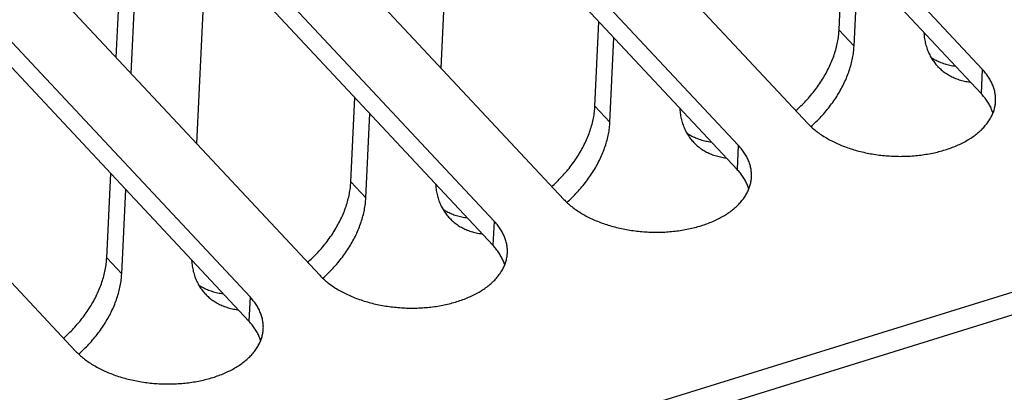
# Model space of a CAD drawing. Extents: x 0 to 594, y 0 to 420.
# Tile 133 of 157: x 531.08 to 540.87, y 108.22 to 111.92. Entities that reach past the tile are written whole.
import ezdxf

# ---------------------------------------------------------------- set-up
doc = ezdxf.new("R2010")
doc.units = 0
doc.header["$LTSCALE"] = 32.67
doc.layers.get('0').update_dxf_attribs({"linetype": 'CONTINUOUS'})

msp = doc.modelspace()

# ---------------------------------------------------------------- linework, layer by layer
at = {"color": 7, "linetype": 'CONTINUOUS'}
for p, q in [((568.3308, 117.7146), (506.6106, 98.5485)), ((568.4525, 117.528), (506.7323, 98.3619)), ((540.6518, 111.4267), (535.6809, 116.7379)), ((540.6404, 111.1857), (535.6694, 116.4969)), ((533.9472, 116.1995), (538.9181, 110.8883)), ((538.2247, 110.673), (533.2537, 115.9842)), ((538.2132, 110.432), (533.2422, 115.7432)), ((531.52, 115.4458), (536.4909, 110.1346)), ((535.7975, 109.9193), (530.8265, 115.2305)), ((535.786, 109.6783), (530.8151, 114.9895)), ((529.0928, 114.6921), (534.0637, 109.3809)), ((533.3703, 109.1655), (528.3993, 114.4767)), ((533.3588, 108.9245), (528.3879, 114.2357)), ((526.6656, 113.9384), (531.6365, 108.6272)), ((532.0402, 111.543), (532.1368, 113.5772)), ((535.3634, 113.4768), (535.2667, 111.4426)), ((532.1893, 111.3836), (532.286, 113.4179)), ((532.9362, 112.7231), (532.8395, 110.6889)), ((539.2273, 111.8156), (539.2671, 112.653)), ((539.3764, 111.6563), (539.4162, 112.4937)), ((536.8001, 111.0619), (536.8399, 111.8993)), ((539.3764, 111.6563), (539.2273, 111.8156)), ((536.9492, 110.9026), (536.989, 111.74)), ((540.6518, 111.4267), (540.6404, 111.1857)), ((534.3729, 110.3082), (534.4127, 111.1456)), ((536.9492, 110.9026), (536.8001, 111.0619)), ((534.522, 110.1489), (534.5618, 110.9863)), ((538.2247, 110.673), (538.2132, 110.432)), ((531.9457, 109.5545), (531.9855, 110.3919)), ((534.522, 110.1489), (534.3729, 110.3082)), ((532.0948, 109.3951), (532.1346, 110.2325)), ((535.7975, 109.9193), (535.786, 109.6783)), ((532.0948, 109.3951), (531.9457, 109.5545)), ((533.3703, 109.1655), (533.3588, 108.9245))]:
    msp.add_line(p, q, dxfattribs=at)
for points in [[(538.7978, 111.0169), (538.8069, 111.025), (538.8204, 111.0372), (538.8338, 111.0497), (538.847, 111.0623), (538.86, 111.0751), (538.8729, 111.088), (538.8856, 111.1011), (538.8981, 111.1144), (538.9104, 111.1277), (538.9226, 111.1413), (538.9346, 111.1549), (538.9464, 111.1687), (538.958, 111.1826), (538.9694, 111.1967), (538.9805, 111.2108), (538.9915, 111.2251), (539.0023, 111.2395), (539.0129, 111.2539), (539.0232, 111.2685), (539.0333, 111.2832), (539.0432, 111.2979), (539.0529, 111.3128), (539.0623, 111.3277), (539.0715, 111.3427), (539.0805, 111.3577), (539.0892, 111.3728), (539.0977, 111.388), (539.1059, 111.4032), (539.1139, 111.4185), (539.1216, 111.4338), (539.1291, 111.4492), (539.1363, 111.4646), (539.1433, 111.48), (539.15, 111.4954), (539.1564, 111.5109), (539.1626, 111.5263), (539.1685, 111.5418), (539.1742, 111.5573), (539.1795, 111.5728), (539.1846, 111.5882), (539.1894, 111.6037), (539.194, 111.6191), (539.1982, 111.6345), (539.2022, 111.6499), (539.2059, 111.6652), (539.2093, 111.6805), (539.2125, 111.6958), (539.2153, 111.711), (539.2179, 111.7262), (539.2202, 111.7413), (539.2222, 111.7563), (539.2239, 111.7712), (539.2253, 111.7861), (539.2264, 111.8009), (539.2273, 111.8156)], [(540.0703, 111.7948), (540.0709, 111.7859), (540.072, 111.772), (540.0735, 111.7582), (540.0752, 111.7445), (540.0772, 111.731), (540.0795, 111.7176), (540.0821, 111.7043), (540.085, 111.6912), (540.0881, 111.6783), (540.0916, 111.6654), (540.0953, 111.6528), (540.0993, 111.6403), (540.1035, 111.628), (540.1081, 111.6158), (540.1129, 111.6038), (540.1179, 111.592), (540.1233, 111.5804), (540.1289, 111.5689), (540.1348, 111.5577), (540.1409, 111.5466), (540.1474, 111.5357), (540.154, 111.5251), (540.161, 111.5146), (540.1681, 111.5043), (540.1756, 111.4943), (540.1833, 111.4844), (540.1912, 111.4748), (540.1994, 111.4654), (540.2066, 111.4575)], [(538.948, 110.8585), (538.9602, 110.8694), (538.9736, 110.8817), (538.9869, 110.8941), (538.9999, 110.9067), (539.0129, 110.9195), (539.0256, 110.9324), (539.0382, 110.9454), (539.0506, 110.9586), (539.0628, 110.972), (539.0749, 110.9855), (539.0867, 110.9991), (539.0984, 111.0128), (539.1099, 111.0267), (539.1212, 111.0407), (539.1322, 111.0548), (539.1431, 111.069), (539.1538, 111.0833), (539.1642, 111.0977), (539.1744, 111.1122), (539.1845, 111.1268), (539.1943, 111.1415), (539.2038, 111.1563), (539.2132, 111.1711), (539.2223, 111.186), (539.2311, 111.201), (539.2398, 111.216), (539.2481, 111.2311), (539.2563, 111.2463), (539.2642, 111.2615), (539.2718, 111.2767), (539.2792, 111.292), (539.2864, 111.3073), (539.2933, 111.3226), (539.2999, 111.338), (539.3063, 111.3533), (539.3124, 111.3687), (539.3182, 111.3841), (539.3238, 111.3995), (539.3291, 111.4149), (539.3342, 111.4302), (539.3389, 111.4456), (539.3434, 111.4609), (539.3476, 111.4763), (539.3516, 111.4915), (539.3552, 111.5068), (539.3586, 111.522), (539.3617, 111.5372), (539.3646, 111.5523), (539.3671, 111.5674), (539.3694, 111.5824), (539.3713, 111.5973), (539.373, 111.6122), (539.3744, 111.627), (539.3756, 111.6417), (539.3764, 111.6563)], [(540.1413, 111.5459), (540.1477, 111.5417), (540.1585, 111.535), (540.1695, 111.5285), (540.1807, 111.5222), (540.1921, 111.5162), (540.2038, 111.5105), (540.2156, 111.505), (540.2276, 111.4998), (540.2398, 111.4948), (540.2522, 111.4902), (540.2647, 111.4858), (540.2775, 111.4816), (540.2904, 111.4778), (540.3034, 111.4742), (540.3167, 111.4709), (540.3301, 111.4678), (540.3436, 111.4651), (540.3573, 111.4626), (540.3711, 111.4604), (540.3851, 111.4585)], [(540.2066, 111.4575), (540.2078, 111.4562), (540.2165, 111.4473), (540.2254, 111.4386), (540.2345, 111.4301), (540.2439, 111.4218), (540.2535, 111.4138), (540.2633, 111.406), (540.2734, 111.3985), (540.2836, 111.3912), (540.2941, 111.3841), (540.3048, 111.3773), (540.3157, 111.3708), (540.3268, 111.3645), (540.3381, 111.3585), (540.3496, 111.3527), (540.3613, 111.3472), (540.3732, 111.3419), (540.3853, 111.3369), (540.3976, 111.3322), (540.41, 111.3277), (540.4226, 111.3235), (540.4354, 111.3196), (540.4483, 111.316), (540.4614, 111.3126), (540.4747, 111.3095), (540.4881, 111.3066), (540.5017, 111.3041), (540.5154, 111.3018), (540.5292, 111.2998), (540.5342, 111.2992)], [(540.7839, 111.1101), (540.7841, 111.1147), (540.7843, 111.1251), (540.7842, 111.1355), (540.7838, 111.1459), (540.783, 111.1563), (540.782, 111.1666), (540.7807, 111.177), (540.7791, 111.1874), (540.7772, 111.1978), (540.7749, 111.2082), (540.7724, 111.2185), (540.7696, 111.2288), (540.7665, 111.2391), (540.763, 111.2494), (540.7593, 111.2597), (540.7553, 111.2699), (540.751, 111.2801), (540.7464, 111.2902), (540.7415, 111.3003), (540.7363, 111.3104), (540.7308, 111.3204), (540.725, 111.3304), (540.7189, 111.3403), (540.7126, 111.3502), (540.706, 111.36), (540.6991, 111.3697), (540.6919, 111.3794), (540.6844, 111.389), (540.6767, 111.3986), (540.6687, 111.408), (540.6604, 111.4174), (540.6518, 111.4267)], [(540.7573, 110.9905), (540.755, 110.9981), (540.7516, 111.0084), (540.7479, 111.0187), (540.7438, 111.0289), (540.7395, 111.0391), (540.7349, 111.0492), (540.73, 111.0593), (540.7248, 111.0694), (540.7193, 111.0794), (540.7135, 111.0894), (540.7075, 111.0993), (540.7011, 111.1092), (540.6945, 111.119), (540.6876, 111.1287), (540.6804, 111.1384), (540.673, 111.148), (540.6652, 111.1575), (540.6572, 111.167), (540.6489, 111.1764), (540.6404, 111.1857)], [(536.3706, 110.2632), (536.3797, 110.2712), (536.3932, 110.2835), (536.4066, 110.296), (536.4198, 110.3086), (536.4328, 110.3214), (536.4457, 110.3343), (536.4584, 110.3474), (536.4709, 110.3606), (536.4833, 110.374), (536.4954, 110.3875), (536.5074, 110.4012), (536.5192, 110.415), (536.5308, 110.4289), (536.5422, 110.4429), (536.5534, 110.4571), (536.5643, 110.4714), (536.5751, 110.4857), (536.5857, 110.5002), (536.596, 110.5148), (536.6061, 110.5294), (536.616, 110.5442), (536.6257, 110.559), (536.6351, 110.5739), (536.6443, 110.5889), (536.6533, 110.604), (536.662, 110.6191), (536.6705, 110.6343), (536.6787, 110.6495), (536.6867, 110.6648), (536.6944, 110.6801), (536.7019, 110.6955), (536.7091, 110.7108), (536.7161, 110.7263), (536.7228, 110.7417), (536.7292, 110.7572), (536.7354, 110.7726), (536.7413, 110.7881), (536.747, 110.8036), (536.7523, 110.819), (536.7574, 110.8345), (536.7622, 110.85), (536.7668, 110.8654), (536.771, 110.8808), (536.775, 110.8962), (536.7787, 110.9115), (536.7821, 110.9268), (536.7853, 110.9421), (536.7881, 110.9573), (536.7907, 110.9724), (536.793, 110.9875), (536.795, 111.0026), (536.7967, 111.0175), (536.7981, 111.0324), (536.7992, 111.0472), (536.8001, 111.0619)], [(537.6431, 111.0411), (537.6437, 111.0322), (537.6448, 111.0183), (537.6463, 111.0045), (537.648, 110.9908), (537.65, 110.9773), (537.6523, 110.9639), (537.6549, 110.9506), (537.6578, 110.9375), (537.6609, 110.9245), (537.6644, 110.9117), (537.6681, 110.8991), (537.6721, 110.8866), (537.6763, 110.8742), (537.6809, 110.8621), (537.6857, 110.8501), (537.6907, 110.8383), (537.6961, 110.8266), (537.7017, 110.8152), (537.7076, 110.8039), (537.7138, 110.7929), (537.7202, 110.782), (537.7268, 110.7713), (537.7338, 110.7609), (537.7409, 110.7506), (537.7484, 110.7406), (537.7561, 110.7307), (537.764, 110.7211), (537.7722, 110.7117), (537.7794, 110.7038)], [(538.9181, 110.8883), (538.9269, 110.8791), (538.936, 110.87), (538.9453, 110.8609), (538.9549, 110.852), (538.9648, 110.8431), (538.9748, 110.8343), (538.9852, 110.8256), (538.9958, 110.817), (539.0066, 110.8086), (539.0176, 110.8002), (539.0289, 110.7919), (539.0404, 110.7838), (539.0522, 110.7758), (539.0641, 110.7679), (539.0763, 110.7601), (539.0887, 110.7524), (539.1013, 110.7448), (539.1142, 110.7374), (539.1272, 110.7301), (539.1404, 110.7229), (539.1539, 110.7159), (539.1675, 110.709), (539.1813, 110.7022), (539.1953, 110.6956), (539.2094, 110.6891), (539.2238, 110.6828), (539.2383, 110.6766), (539.253, 110.6705), (539.2678, 110.6646), (539.2828, 110.6588), (539.298, 110.6532), (539.3133, 110.6478), (539.3287, 110.6425), (539.3443, 110.6374), (539.36, 110.6324), (539.3759, 110.6276), (539.3918, 110.6229), (539.4079, 110.6184), (539.4241, 110.6141), (539.4405, 110.6099), (539.4569, 110.6059), (539.4734, 110.6021), (539.49, 110.5984), (539.5067, 110.5949), (539.5235, 110.5916), (539.5404, 110.5885), (539.5574, 110.5855), (539.5744, 110.5827), (539.5914, 110.5801), (539.6086, 110.5776), (539.6258, 110.5754), (539.643, 110.5733), (539.6603, 110.5714), (539.6776, 110.5696), (539.695, 110.5681), (539.7124, 110.5667), (539.7298, 110.5655), (539.7472, 110.5645), (539.7646, 110.5636), (539.7821, 110.563), (539.7995, 110.5625), (539.8169, 110.5622), (539.8344, 110.5621), (539.8518, 110.5622), (539.8692, 110.5624), (539.8865, 110.5628), (539.9039, 110.5635), (539.9212, 110.5642), (539.9384, 110.5652), (539.9556, 110.5664), (539.9728, 110.5677), (539.9899, 110.5692), (540.0069, 110.5709), (540.0239, 110.5728), (540.0408, 110.5748), (540.0576, 110.5771), (540.0743, 110.5795), (540.091, 110.5821), (540.1075, 110.5848), (540.124, 110.5877), (540.1404, 110.5908), (540.1566, 110.5941), (540.1727, 110.5976), (540.1888, 110.6012), (540.2046, 110.605), (540.2204, 110.6089), (540.236, 110.6131), (540.2515, 110.6173), (540.2669, 110.6218), (540.2821, 110.6264), (540.2971, 110.6312), (540.312, 110.6361), (540.3268, 110.6412), (540.3413, 110.6465), (540.3557, 110.6519), (540.37, 110.6575), (540.384, 110.6632), (540.3979, 110.669), (540.4116, 110.6751), (540.4251, 110.6812), (540.4384, 110.6875), (540.4515, 110.694), (540.4643, 110.7006), (540.477, 110.7073), (540.4895, 110.7142), (540.5018, 110.7212), (540.5138, 110.7283), (540.5256, 110.7356), (540.5372, 110.743), (540.5486, 110.7505), (540.5597, 110.7582), (540.5706, 110.7659), (540.5813, 110.7738), (540.5917, 110.7818), (540.6019, 110.7899), (540.6118, 110.7982), (540.6215, 110.8065), (540.6309, 110.815), (540.64, 110.8235), (540.6489, 110.8322), (540.6575, 110.8409), (540.6659, 110.8498), (540.674, 110.8587), (540.6818, 110.8677), (540.6894, 110.8769), (540.6967, 110.8861), (540.7037, 110.8954), (540.7104, 110.9047), (540.7168, 110.9142), (540.723, 110.9237), (540.7289, 110.9333), (540.7344, 110.943), (540.7397, 110.9527), (540.7447, 110.9625), (540.7495, 110.9723), (540.7539, 110.9822), (540.758, 110.9922), (540.7618, 111.0022), (540.7653, 111.0122), (540.7686, 111.0223), (540.7715, 111.0325), (540.7741, 111.0427), (540.7765, 111.0529), (540.7785, 111.0631), (540.7802, 111.0734), (540.7816, 111.0837), (540.7827, 111.094), (540.7835, 111.1044), (540.7839, 111.1101)], [(536.5208, 110.1047), (536.533, 110.1157), (536.5464, 110.128), (536.5597, 110.1404), (536.5728, 110.153), (536.5857, 110.1658), (536.5984, 110.1787), (536.611, 110.1917), (536.6234, 110.2049), (536.6356, 110.2183), (536.6477, 110.2317), (536.6595, 110.2454), (536.6712, 110.2591), (536.6827, 110.273), (536.694, 110.2869), (536.705, 110.301), (536.7159, 110.3153), (536.7266, 110.3296), (536.737, 110.344), (536.7473, 110.3585), (536.7573, 110.3731), (536.7671, 110.3878), (536.7766, 110.4025), (536.786, 110.4174), (536.7951, 110.4323), (536.8039, 110.4473), (536.8126, 110.4623), (536.821, 110.4774), (536.8291, 110.4926), (536.837, 110.5077), (536.8447, 110.523), (536.8521, 110.5383), (536.8592, 110.5536), (536.8661, 110.5689), (536.8727, 110.5842), (536.8791, 110.5996), (536.8852, 110.615), (536.891, 110.6304), (536.8966, 110.6458), (536.9019, 110.6611), (536.907, 110.6765), (536.9117, 110.6919), (536.9162, 110.7072), (536.9204, 110.7225), (536.9244, 110.7378), (536.9281, 110.7531), (536.9314, 110.7683), (536.9345, 110.7834), (536.9374, 110.7986), (536.9399, 110.8136), (536.9422, 110.8286), (536.9441, 110.8436), (536.9458, 110.8584), (536.9472, 110.8732), (536.9484, 110.888), (536.9492, 110.9026)], [(537.7141, 110.7922), (537.7205, 110.788), (537.7313, 110.7813), (537.7423, 110.7747), (537.7535, 110.7685), (537.7649, 110.7625), (537.7766, 110.7567), (537.7884, 110.7513), (537.8004, 110.746), (537.8126, 110.7411), (537.825, 110.7364), (537.8375, 110.732), (537.8503, 110.7279), (537.8632, 110.724), (537.8762, 110.7204), (537.8895, 110.7171), (537.9029, 110.7141), (537.9164, 110.7114), (537.9301, 110.7089), (537.9439, 110.7067), (537.9579, 110.7048)], [(537.7794, 110.7038), (537.7806, 110.7025), (537.7893, 110.6936), (537.7982, 110.6848), (537.8073, 110.6763), (537.8167, 110.6681), (537.8263, 110.6601), (537.8361, 110.6523), (537.8462, 110.6448), (537.8565, 110.6375), (537.8669, 110.6304), (537.8776, 110.6236), (537.8885, 110.6171), (537.8996, 110.6108), (537.9109, 110.6047), (537.9224, 110.599), (537.9341, 110.5934), (537.946, 110.5882), (537.9581, 110.5832), (537.9704, 110.5785), (537.9828, 110.574), (537.9954, 110.5698), (538.0082, 110.5659), (538.0211, 110.5622), (538.0342, 110.5589), (538.0475, 110.5558), (538.0609, 110.5529), (538.0745, 110.5504), (538.0882, 110.5481), (538.102, 110.5461), (538.107, 110.5455)], [(538.3567, 110.3563), (538.3569, 110.361), (538.3571, 110.3714), (538.357, 110.3818), (538.3566, 110.3921), (538.3558, 110.4025), (538.3548, 110.4129), (538.3535, 110.4233), (538.3519, 110.4337), (538.35, 110.4441), (538.3477, 110.4544), (538.3452, 110.4648), (538.3424, 110.4751), (538.3393, 110.4854), (538.3358, 110.4957), (538.3321, 110.506), (538.3281, 110.5162), (538.3238, 110.5264), (538.3192, 110.5365), (538.3143, 110.5466), (538.3091, 110.5567), (538.3036, 110.5667), (538.2978, 110.5767), (538.2917, 110.5866), (538.2854, 110.5965), (538.2788, 110.6063), (538.2719, 110.616), (538.2647, 110.6257), (538.2572, 110.6353), (538.2495, 110.6448), (538.2415, 110.6543), (538.2332, 110.6637), (538.2247, 110.673)], [(536.4909, 110.1346), (536.4997, 110.1254), (536.5088, 110.1163), (536.5181, 110.1072), (536.5277, 110.0982), (536.5376, 110.0894), (536.5476, 110.0806), (536.558, 110.0719), (536.5686, 110.0633), (536.5794, 110.0549), (536.5904, 110.0465), (536.6017, 110.0382), (536.6132, 110.0301), (536.625, 110.022), (536.6369, 110.0141), (536.6491, 110.0063), (536.6615, 109.9987), (536.6742, 109.9911), (536.687, 109.9837), (536.7, 109.9764), (536.7132, 109.9692), (536.7267, 109.9622), (536.7403, 109.9553), (536.7541, 109.9485), (536.7681, 109.9419), (536.7822, 109.9354), (536.7966, 109.929), (536.8111, 109.9228), (536.8258, 109.9168), (536.8406, 109.9109), (536.8556, 109.9051), (536.8708, 109.8995), (536.8861, 109.8941), (536.9015, 109.8888), (536.9171, 109.8836), (536.9328, 109.8787), (536.9487, 109.8738), (536.9647, 109.8692), (536.9807, 109.8647), (536.997, 109.8604), (537.0133, 109.8562), (537.0297, 109.8522), (537.0462, 109.8484), (537.0628, 109.8447), (537.0795, 109.8412), (537.0963, 109.8379), (537.1132, 109.8348), (537.1302, 109.8318), (537.1472, 109.829), (537.1642, 109.8264), (537.1814, 109.8239), (537.1986, 109.8216), (537.2158, 109.8196), (537.2331, 109.8176), (537.2504, 109.8159), (537.2678, 109.8143), (537.2852, 109.813), (537.3026, 109.8118), (537.32, 109.8107), (537.3374, 109.8099), (537.3549, 109.8093), (537.3723, 109.8088), (537.3897, 109.8085), (537.4072, 109.8084), (537.4246, 109.8084), (537.442, 109.8087), (537.4593, 109.8091), (537.4767, 109.8097), (537.494, 109.8105), (537.5112, 109.8115), (537.5284, 109.8127), (537.5456, 109.814), (537.5627, 109.8155), (537.5797, 109.8172), (537.5967, 109.8191), (537.6136, 109.8211), (537.6304, 109.8233), (537.6471, 109.8257), (537.6638, 109.8283), (537.6804, 109.8311), (537.6968, 109.834), (537.7132, 109.8371), (537.7294, 109.8404), (537.7455, 109.8438), (537.7616, 109.8475), (537.7774, 109.8512), (537.7932, 109.8552), (537.8088, 109.8593), (537.8243, 109.8636), (537.8397, 109.8681), (537.8549, 109.8727), (537.8699, 109.8775), (537.8848, 109.8824), (537.8996, 109.8875), (537.9141, 109.8928), (537.9286, 109.8982), (537.9428, 109.9037), (537.9568, 109.9095), (537.9707, 109.9153), (537.9844, 109.9213), (537.9979, 109.9275), (538.0112, 109.9338), (538.0243, 109.9403), (538.0372, 109.9469), (538.0498, 109.9536), (538.0623, 109.9605), (538.0746, 109.9675), (538.0866, 109.9746), (538.0984, 109.9819), (538.11, 109.9893), (538.1214, 109.9968), (538.1325, 110.0044), (538.1434, 110.0122), (538.1541, 110.0201), (538.1645, 110.0281), (538.1747, 110.0362), (538.1846, 110.0444), (538.1943, 110.0528), (538.2037, 110.0612), (538.2128, 110.0698), (538.2217, 110.0784), (538.2304, 110.0872), (538.2387, 110.096), (538.2468, 110.105), (538.2546, 110.114), (538.2622, 110.1231), (538.2695, 110.1323), (538.2765, 110.1416), (538.2832, 110.151), (538.2896, 110.1605), (538.2958, 110.17), (538.3017, 110.1796), (538.3072, 110.1892), (538.3125, 110.199), (538.3175, 110.2087), (538.3223, 110.2186), (538.3267, 110.2285), (538.3308, 110.2385), (538.3346, 110.2485), (538.3381, 110.2585), (538.3414, 110.2686), (538.3443, 110.2788), (538.3469, 110.2889), (538.3493, 110.2992), (538.3513, 110.3094), (538.353, 110.3197), (538.3544, 110.33), (538.3555, 110.3403), (538.3564, 110.3506), (538.3567, 110.3563)], [(538.3301, 110.2368), (538.3278, 110.2444), (538.3244, 110.2547), (538.3207, 110.2649), (538.3166, 110.2752), (538.3123, 110.2853), (538.3077, 110.2955), (538.3028, 110.3056), (538.2976, 110.3157), (538.2921, 110.3257), (538.2863, 110.3357), (538.2803, 110.3456), (538.2739, 110.3554), (538.2673, 110.3652), (538.2604, 110.375), (538.2532, 110.3847), (538.2458, 110.3943), (538.238, 110.4038), (538.23, 110.4133), (538.2217, 110.4227), (538.2132, 110.432)], [(533.9434, 109.5095), (533.9525, 109.5175), (533.966, 109.5298), (533.9794, 109.5422), (533.9926, 109.5549), (534.0056, 109.5676), (534.0185, 109.5806), (534.0312, 109.5937), (534.0437, 109.6069), (534.0561, 109.6203), (534.0682, 109.6338), (534.0802, 109.6475), (534.092, 109.6613), (534.1036, 109.6752), (534.115, 109.6892), (534.1262, 109.7034), (534.1371, 109.7176), (534.1479, 109.732), (534.1585, 109.7465), (534.1688, 109.7611), (534.1789, 109.7757), (534.1888, 109.7905), (534.1985, 109.8053), (534.2079, 109.8202), (534.2171, 109.8352), (534.2261, 109.8503), (534.2348, 109.8654), (534.2433, 109.8806), (534.2515, 109.8958), (534.2595, 109.9111), (534.2672, 109.9264), (534.2747, 109.9417), (534.2819, 109.9571), (534.2889, 109.9725), (534.2956, 109.988), (534.302, 110.0034), (534.3082, 110.0189), (534.3141, 110.0344), (534.3198, 110.0499), (534.3251, 110.0653), (534.3302, 110.0808), (534.335, 110.0962), (534.3396, 110.1117), (534.3438, 110.1271), (534.3478, 110.1424), (534.3515, 110.1578), (534.3549, 110.1731), (534.3581, 110.1884), (534.3609, 110.2036), (534.3635, 110.2187), (534.3658, 110.2338), (534.3678, 110.2488), (534.3695, 110.2638), (534.3709, 110.2787), (534.372, 110.2935), (534.3729, 110.3082)], [(535.2159, 110.2874), (535.2165, 110.2784), (535.2176, 110.2645), (535.2191, 110.2507), (535.2208, 110.2371), (535.2228, 110.2235), (535.2252, 110.2101), (535.2277, 110.1969), (535.2306, 110.1838), (535.2338, 110.1708), (535.2372, 110.158), (535.2409, 110.1453), (535.2449, 110.1328), (535.2491, 110.1205), (535.2537, 110.1083), (535.2585, 110.0964), (535.2636, 110.0845), (535.2689, 110.0729), (535.2745, 110.0615), (535.2804, 110.0502), (535.2866, 110.0391), (535.293, 110.0283), (535.2996, 110.0176), (535.3066, 110.0071), (535.3138, 109.9969), (535.3212, 109.9868), (535.3289, 109.977), (535.3368, 109.9674), (535.345, 109.958), (535.3522, 109.9501)], [(534.0936, 109.351), (534.1059, 109.362), (534.1192, 109.3743), (534.1325, 109.3867), (534.1456, 109.3993), (534.1585, 109.412), (534.1712, 109.4249), (534.1838, 109.438), (534.1962, 109.4512), (534.2084, 109.4645), (534.2205, 109.478), (534.2323, 109.4916), (534.244, 109.5054), (534.2555, 109.5192), (534.2668, 109.5332), (534.2778, 109.5473), (534.2887, 109.5615), (534.2994, 109.5758), (534.3098, 109.5903), (534.3201, 109.6048), (534.3301, 109.6194), (534.3399, 109.634), (534.3494, 109.6488), (534.3588, 109.6637), (534.3679, 109.6786), (534.3767, 109.6935), (534.3854, 109.7086), (534.3938, 109.7237), (534.4019, 109.7388), (534.4098, 109.754), (534.4175, 109.7693), (534.4249, 109.7845), (534.432, 109.7998), (534.4389, 109.8152), (534.4455, 109.8305), (534.4519, 109.8459), (534.458, 109.8613), (534.4638, 109.8767), (534.4694, 109.892), (534.4747, 109.9074), (534.4798, 109.9228), (534.4845, 109.9382), (534.489, 109.9535), (534.4933, 109.9688), (534.4972, 109.9841), (534.5009, 109.9993), (534.5042, 110.0146), (534.5073, 110.0297), (534.5102, 110.0448), (534.5127, 110.0599), (534.515, 110.0749), (534.5169, 110.0898), (534.5186, 110.1047), (534.52, 110.1195), (534.5212, 110.1342), (534.522, 110.1489)], [(535.2869, 110.0385), (535.2933, 110.0343), (535.3041, 110.0275), (535.3151, 110.021), (535.3263, 110.0148), (535.3377, 110.0087), (535.3494, 110.003), (535.3612, 109.9975), (535.3732, 109.9923), (535.3854, 109.9874), (535.3978, 109.9827), (535.4103, 109.9783), (535.4231, 109.9742), (535.436, 109.9703), (535.449, 109.9667), (535.4623, 109.9634), (535.4757, 109.9604), (535.4892, 109.9576), (535.5029, 109.9552), (535.5167, 109.953), (535.5307, 109.951)], [(535.3522, 109.9501), (535.3534, 109.9488), (535.3621, 109.9398), (535.371, 109.9311), (535.3801, 109.9226), (535.3895, 109.9144), (535.3991, 109.9063), (535.4089, 109.8986), (535.419, 109.891), (535.4293, 109.8837), (535.4397, 109.8767), (535.4504, 109.8699), (535.4613, 109.8633), (535.4724, 109.8571), (535.4837, 109.851), (535.4953, 109.8452), (535.5069, 109.8397), (535.5188, 109.8345), (535.5309, 109.8295), (535.5432, 109.8247), (535.5556, 109.8203), (535.5682, 109.8161), (535.581, 109.8122), (535.5939, 109.8085), (535.607, 109.8051), (535.6203, 109.802), (535.6337, 109.7992), (535.6473, 109.7966), (535.661, 109.7944), (535.6748, 109.7924), (535.6798, 109.7917)], [(535.9295, 109.6026), (535.9297, 109.6073), (535.9299, 109.6177), (535.9298, 109.628), (535.9294, 109.6384), (535.9287, 109.6488), (535.9276, 109.6592), (535.9263, 109.6696), (535.9247, 109.68), (535.9228, 109.6903), (535.9205, 109.7007), (535.918, 109.7111), (535.9152, 109.7214), (535.9121, 109.7317), (535.9086, 109.742), (535.9049, 109.7522), (535.9009, 109.7625), (535.8966, 109.7726), (535.892, 109.7828), (535.8871, 109.7929), (535.8819, 109.803), (535.8764, 109.813), (535.8706, 109.823), (535.8645, 109.8329), (535.8582, 109.8427), (535.8516, 109.8525), (535.8447, 109.8623), (535.8375, 109.872), (535.83, 109.8816), (535.8223, 109.8911), (535.8143, 109.9006), (535.806, 109.91), (535.7975, 109.9193)], [(535.9029, 109.4831), (535.9006, 109.4907), (535.8972, 109.501), (535.8935, 109.5112), (535.8894, 109.5214), (535.8851, 109.5316), (535.8805, 109.5418), (535.8756, 109.5519), (535.8704, 109.5619), (535.8649, 109.572), (535.8592, 109.5819), (535.8531, 109.5919), (535.8467, 109.6017), (535.8401, 109.6115), (535.8332, 109.6213), (535.826, 109.6309), (535.8186, 109.6405), (535.8108, 109.6501), (535.8028, 109.6596), (535.7945, 109.6689), (535.786, 109.6783)], [(534.0637, 109.3809), (534.0726, 109.3717), (534.0816, 109.3625), (534.0909, 109.3535), (534.1005, 109.3445), (534.1104, 109.3356), (534.1205, 109.3269), (534.1308, 109.3182), (534.1414, 109.3096), (534.1522, 109.3011), (534.1632, 109.2928), (534.1745, 109.2845), (534.186, 109.2764), (534.1978, 109.2683), (534.2098, 109.2604), (534.2219, 109.2526), (534.2343, 109.2449), (534.247, 109.2374), (534.2598, 109.23), (534.2728, 109.2227), (534.286, 109.2155), (534.2995, 109.2084), (534.3131, 109.2015), (534.3269, 109.1948), (534.3409, 109.1881), (534.355, 109.1817), (534.3694, 109.1753), (534.3839, 109.1691), (534.3986, 109.1631), (534.4134, 109.1572), (534.4284, 109.1514), (534.4436, 109.1458), (534.4589, 109.1404), (534.4743, 109.1351), (534.4899, 109.1299), (534.5056, 109.1249), (534.5215, 109.1201), (534.5375, 109.1155), (534.5535, 109.111), (534.5698, 109.1066), (534.5861, 109.1025), (534.6025, 109.0985), (534.619, 109.0947), (534.6356, 109.091), (534.6523, 109.0875), (534.6691, 109.0842), (534.686, 109.081), (534.703, 109.0781), (534.72, 109.0753), (534.7371, 109.0726), (534.7542, 109.0702), (534.7714, 109.0679), (534.7886, 109.0658), (534.8059, 109.0639), (534.8232, 109.0622), (534.8406, 109.0606), (534.858, 109.0592), (534.8754, 109.058), (534.8928, 109.057), (534.9102, 109.0562), (534.9277, 109.0555), (534.9451, 109.0551), (534.9625, 109.0548), (534.98, 109.0546), (534.9974, 109.0547), (535.0148, 109.055), (535.0321, 109.0554), (535.0495, 109.056), (535.0668, 109.0568), (535.084, 109.0578), (535.1012, 109.0589), (535.1184, 109.0603), (535.1355, 109.0618), (535.1525, 109.0635), (535.1695, 109.0653), (535.1864, 109.0674), (535.2032, 109.0696), (535.22, 109.072), (535.2366, 109.0746), (535.2532, 109.0774), (535.2696, 109.0803), (535.286, 109.0834), (535.3022, 109.0867), (535.3183, 109.0901), (535.3344, 109.0937), (535.3503, 109.0975), (535.366, 109.1015), (535.3816, 109.1056), (535.3971, 109.1099), (535.4125, 109.1143), (535.4277, 109.119), (535.4427, 109.1237), (535.4576, 109.1287), (535.4724, 109.1338), (535.487, 109.139), (535.5014, 109.1444), (535.5156, 109.15), (535.5296, 109.1557), (535.5435, 109.1616), (535.5572, 109.1676), (535.5707, 109.1738), (535.584, 109.1801), (535.5971, 109.1865), (535.61, 109.1931), (535.6226, 109.1999), (535.6351, 109.2067), (535.6474, 109.2137), (535.6594, 109.2209), (535.6712, 109.2281), (535.6828, 109.2355), (535.6942, 109.2431), (535.7053, 109.2507), (535.7162, 109.2585), (535.7269, 109.2664), (535.7373, 109.2744), (535.7475, 109.2825), (535.7574, 109.2907), (535.7671, 109.2991), (535.7765, 109.3075), (535.7856, 109.3161), (535.7945, 109.3247), (535.8032, 109.3335), (535.8115, 109.3423), (535.8196, 109.3513), (535.8275, 109.3603), (535.835, 109.3694), (535.8423, 109.3786), (535.8493, 109.3879), (535.856, 109.3973), (535.8624, 109.4067), (535.8686, 109.4163), (535.8745, 109.4258), (535.8801, 109.4355), (535.8853, 109.4452), (535.8903, 109.455), (535.8951, 109.4649), (535.8995, 109.4748), (535.9036, 109.4847), (535.9074, 109.4947), (535.9109, 109.5048), (535.9142, 109.5149), (535.9171, 109.525), (535.9197, 109.5352), (535.9221, 109.5454), (535.9241, 109.5557), (535.9258, 109.566), (535.9272, 109.5763), (535.9283, 109.5866), (535.9292, 109.5969), (535.9295, 109.6026)], [(531.5162, 108.7557), (531.5253, 108.7638), (531.5388, 108.7761), (531.5522, 108.7885), (531.5654, 108.8011), (531.5784, 108.8139), (531.5913, 108.8269), (531.604, 108.8399), (531.6165, 108.8532), (531.6289, 108.8666), (531.641, 108.8801), (531.653, 108.8938), (531.6648, 108.9075), (531.6764, 108.9215), (531.6878, 108.9355), (531.699, 108.9496), (531.7099, 108.9639), (531.7207, 108.9783), (531.7313, 108.9928), (531.7416, 109.0073), (531.7517, 109.022), (531.7616, 109.0367), (531.7713, 109.0516), (531.7807, 109.0665), (531.7899, 109.0815), (531.7989, 109.0965), (531.8076, 109.1117), (531.8161, 109.1268), (531.8243, 109.1421), (531.8323, 109.1573), (531.84, 109.1727), (531.8475, 109.188), (531.8547, 109.2034), (531.8617, 109.2188), (531.8684, 109.2343), (531.8748, 109.2497), (531.881, 109.2652), (531.8869, 109.2807), (531.8926, 109.2961), (531.8979, 109.3116), (531.903, 109.3271), (531.9078, 109.3425), (531.9124, 109.3579), (531.9166, 109.3733), (531.9206, 109.3887), (531.9243, 109.4041), (531.9277, 109.4194), (531.9309, 109.4346), (531.9337, 109.4498), (531.9363, 109.465), (531.9386, 109.4801), (531.9406, 109.4951), (531.9423, 109.5101), (531.9437, 109.525), (531.9448, 109.5398), (531.9457, 109.5545)], [(532.7887, 109.5336), (532.7893, 109.5247), (532.7904, 109.5108), (532.7919, 109.497), (532.7936, 109.4834), (532.7957, 109.4698), (532.798, 109.4564), (532.8005, 109.4432), (532.8034, 109.4301), (532.8066, 109.4171), (532.81, 109.4043), (532.8137, 109.3916), (532.8177, 109.3791), (532.8219, 109.3668), (532.8265, 109.3546), (532.8313, 109.3426), (532.8364, 109.3308), (532.8417, 109.3192), (532.8473, 109.3077), (532.8532, 109.2965), (532.8594, 109.2854), (532.8658, 109.2746), (532.8724, 109.2639), (532.8794, 109.2534), (532.8866, 109.2432), (532.894, 109.2331), (532.9017, 109.2233), (532.9096, 109.2136), (532.9178, 109.2042), (532.925, 109.1963)], [(531.6664, 108.5973), (531.6787, 108.6083), (531.692, 108.6205), (531.7053, 108.633), (531.7184, 108.6456), (531.7313, 108.6583), (531.744, 108.6712), (531.7566, 108.6843), (531.769, 108.6975), (531.7812, 108.7108), (531.7933, 108.7243), (531.8051, 108.7379), (531.8168, 108.7517), (531.8283, 108.7655), (531.8396, 108.7795), (531.8506, 108.7936), (531.8615, 108.8078), (531.8722, 108.8221), (531.8826, 108.8365), (531.8929, 108.851), (531.9029, 108.8656), (531.9127, 108.8803), (531.9222, 108.8951), (531.9316, 108.9099), (531.9407, 108.9248), (531.9495, 108.9398), (531.9582, 108.9549), (531.9666, 108.97), (531.9747, 108.9851), (531.9826, 109.0003), (531.9903, 109.0155), (531.9977, 109.0308), (532.0048, 109.0461), (532.0117, 109.0614), (532.0183, 109.0768), (532.0247, 109.0922), (532.0308, 109.1075), (532.0367, 109.1229), (532.0422, 109.1383), (532.0475, 109.1537), (532.0526, 109.1691), (532.0573, 109.1844), (532.0618, 109.1998), (532.0661, 109.2151), (532.07, 109.2304), (532.0737, 109.2456), (532.077, 109.2608), (532.0802, 109.276), (532.083, 109.2911), (532.0855, 109.3062), (532.0878, 109.3212), (532.0898, 109.3361), (532.0914, 109.351), (532.0929, 109.3658), (532.094, 109.3805), (532.0948, 109.3951)], [(532.8597, 109.2848), (532.8661, 109.2806), (532.8769, 109.2738), (532.8879, 109.2673), (532.8991, 109.261), (532.9105, 109.255), (532.9222, 109.2493), (532.934, 109.2438), (532.946, 109.2386), (532.9582, 109.2337), (532.9706, 109.229), (532.9831, 109.2246), (532.9959, 109.2204), (533.0088, 109.2166), (533.0219, 109.213), (533.0351, 109.2097), (533.0485, 109.2067), (533.062, 109.2039), (533.0757, 109.2014), (533.0895, 109.1992), (533.1035, 109.1973)], [(532.925, 109.1963), (532.9262, 109.1951), (532.9349, 109.1861), (532.9438, 109.1774), (532.9529, 109.1689), (532.9623, 109.1606), (532.9719, 109.1526), (532.9817, 109.1448), (532.9918, 109.1373), (533.0021, 109.13), (533.0125, 109.123), (533.0232, 109.1162), (533.0341, 109.1096), (533.0452, 109.1033), (533.0565, 109.0973), (533.0681, 109.0915), (533.0798, 109.086), (533.0916, 109.0807), (533.1037, 109.0758), (533.116, 109.071), (533.1284, 109.0666), (533.141, 109.0624), (533.1538, 109.0585), (533.1667, 109.0548), (533.1798, 109.0514), (533.1931, 109.0483), (533.2065, 109.0455), (533.2201, 109.0429), (533.2338, 109.0406), (533.2476, 109.0386), (533.2526, 109.038)], [(533.5023, 108.8489), (533.5025, 108.8536), (533.5027, 108.8639), (533.5026, 108.8743), (533.5022, 108.8847), (533.5015, 108.8951), (533.5004, 108.9055), (533.4991, 108.9159), (533.4975, 108.9263), (533.4956, 108.9366), (533.4934, 108.947), (533.4908, 108.9573), (533.488, 108.9677), (533.4849, 108.978), (533.4814, 108.9883), (533.4777, 108.9985), (533.4737, 109.0087), (533.4694, 109.0189), (533.4648, 109.0291), (533.4599, 109.0392), (533.4547, 109.0492), (533.4492, 109.0593), (533.4434, 109.0692), (533.4373, 109.0792), (533.431, 109.089), (533.4244, 109.0988), (533.4175, 109.1086), (533.4103, 109.1182), (533.4028, 109.1278), (533.3951, 109.1374), (533.3871, 109.1468), (533.3788, 109.1562), (533.3703, 109.1655)], [(533.4757, 108.7294), (533.4734, 108.7369), (533.47, 108.7472), (533.4663, 108.7575), (533.4622, 108.7677), (533.4579, 108.7779), (533.4533, 108.788), (533.4484, 108.7982), (533.4432, 108.8082), (533.4377, 108.8182), (533.432, 108.8282), (533.4259, 108.8381), (533.4196, 108.848), (533.4129, 108.8578), (533.406, 108.8675), (533.3988, 108.8772), (533.3914, 108.8868), (533.3836, 108.8964), (533.3756, 108.9058), (533.3673, 108.9152), (533.3588, 108.9245)], [(531.6365, 108.6272), (531.6454, 108.6179), (531.6544, 108.6088), (531.6638, 108.5997), (531.6733, 108.5908), (531.6832, 108.5819), (531.6933, 108.5731), (531.7036, 108.5645), (531.7142, 108.5559), (531.725, 108.5474), (531.736, 108.539), (531.7473, 108.5308), (531.7588, 108.5226), (531.7706, 108.5146), (531.7826, 108.5067), (531.7947, 108.4989), (531.8071, 108.4912), (531.8198, 108.4837), (531.8326, 108.4762), (531.8456, 108.4689), (531.8588, 108.4618), (531.8723, 108.4547), (531.8859, 108.4478), (531.8997, 108.441), (531.9137, 108.4344), (531.9278, 108.4279), (531.9422, 108.4216), (531.9567, 108.4154), (531.9714, 108.4093), (531.9862, 108.4034), (532.0012, 108.3977), (532.0164, 108.3921), (532.0317, 108.3866), (532.0471, 108.3813), (532.0627, 108.3762), (532.0784, 108.3712), (532.0943, 108.3664), (532.1103, 108.3617), (532.1264, 108.3573), (532.1426, 108.3529), (532.1589, 108.3488), (532.1753, 108.3448), (532.1918, 108.3409), (532.2084, 108.3373), (532.2252, 108.3338), (532.2419, 108.3305), (532.2588, 108.3273), (532.2758, 108.3243), (532.2928, 108.3215), (532.3099, 108.3189), (532.327, 108.3165), (532.3442, 108.3142), (532.3614, 108.3121), (532.3787, 108.3102), (532.396, 108.3085), (532.4134, 108.3069), (532.4308, 108.3055), (532.4482, 108.3043), (532.4656, 108.3033), (532.483, 108.3025), (532.5005, 108.3018), (532.5179, 108.3013), (532.5353, 108.301), (532.5528, 108.3009), (532.5702, 108.301), (532.5876, 108.3012), (532.6049, 108.3017), (532.6223, 108.3023), (532.6396, 108.3031), (532.6568, 108.3041), (532.674, 108.3052), (532.6912, 108.3065), (532.7083, 108.3081), (532.7253, 108.3097), (532.7423, 108.3116), (532.7592, 108.3137), (532.776, 108.3159), (532.7928, 108.3183), (532.8094, 108.3209), (532.826, 108.3236), (532.8424, 108.3266), (532.8588, 108.3297), (532.875, 108.3329), (532.8912, 108.3364), (532.9072, 108.34), (532.9231, 108.3438), (532.9388, 108.3478), (532.9545, 108.3519), (532.9699, 108.3562), (532.9853, 108.3606), (533.0005, 108.3652), (533.0156, 108.37), (533.0304, 108.375), (533.0452, 108.3801), (533.0598, 108.3853), (533.0742, 108.3907), (533.0884, 108.3963), (533.1024, 108.402), (533.1163, 108.4079), (533.13, 108.4139), (533.1435, 108.4201), (533.1568, 108.4264), (533.1699, 108.4328), (533.1828, 108.4394), (533.1954, 108.4461), (533.2079, 108.453), (533.2202, 108.46), (533.2322, 108.4672), (533.244, 108.4744), (533.2556, 108.4818), (533.267, 108.4893), (533.2781, 108.497), (533.289, 108.5048), (533.2997, 108.5126), (533.3101, 108.5206), (533.3203, 108.5288), (533.3302, 108.537), (533.3399, 108.5453), (533.3493, 108.5538), (533.3584, 108.5623), (533.3673, 108.571), (533.376, 108.5797), (533.3843, 108.5886), (533.3924, 108.5975), (533.4003, 108.6066), (533.4078, 108.6157), (533.4151, 108.6249), (533.4221, 108.6342), (533.4288, 108.6436), (533.4352, 108.653), (533.4414, 108.6625), (533.4473, 108.6721), (533.4529, 108.6818), (533.4582, 108.6915), (533.4632, 108.7013), (533.4679, 108.7111), (533.4723, 108.7211), (533.4764, 108.731), (533.4802, 108.741), (533.4838, 108.7511), (533.487, 108.7612), (533.4899, 108.7713), (533.4925, 108.7815), (533.4949, 108.7917), (533.4969, 108.802), (533.4986, 108.8122), (533.5, 108.8225), (533.5011, 108.8329), (533.502, 108.8432), (533.5023, 108.8489)]]:
    msp.add_lwpolyline(points, dxfattribs=at)

doc.saveas('drawing.dxf')
